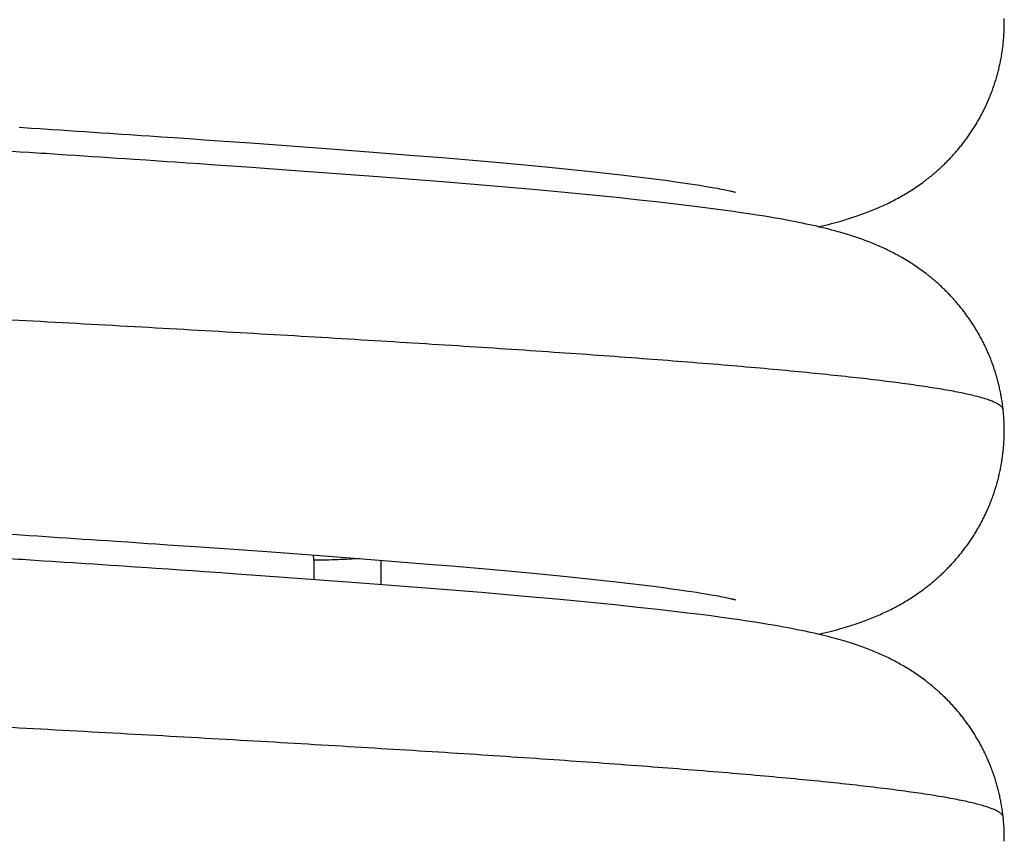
# Model space of a CAD drawing. Header units: millimetres. Extents: x 0 to 210, y 0 to 297.
# Tile 44 of 88: x 128.318 to 129.092, y 157.259 to 157.904. Entities that reach past the tile are written whole.
import ezdxf

# ---------------------------------------------------------------- set-up
doc = ezdxf.new("R2010")
doc.units = ezdxf.units.MM
doc.header["$LTSCALE"] = 19.36
doc.layers.get('0').update_dxf_attribs({"linetype": 'CONTINUOUS'})

msp = doc.modelspace()

# ---------------------------------------------------------------- linework, layer by layer
at = {"color": 7, "linetype": 'Continuous'}
for p, q in [((128.32758, 157.81859), (128.33408, 157.81817)), ((128.3438, 157.81753), (128.35026, 157.8171)), ((128.35026, 157.8171), (128.3567, 157.81668)), ((128.3567, 157.81668), (128.36314, 157.81625)), ((128.36314, 157.81625), (128.36956, 157.81583)), ((128.36956, 157.81583), (128.37596, 157.8154)), ((128.37596, 157.8154), (128.38235, 157.81498)), ((128.38235, 157.81498), (128.38873, 157.81455)), ((128.38873, 157.81455), (128.39825, 157.81391)), ((128.39825, 157.81391), (128.40458, 157.81348)), ((128.40458, 157.81348), (128.41404, 157.81284)), ((128.41404, 157.81284), (128.42032, 157.81242)), ((128.42032, 157.81242), (128.4297, 157.81178)), ((128.4297, 157.81178), (128.43902, 157.81114)), ((128.43902, 157.81114), (128.45137, 157.81029)), ((128.45137, 157.81029), (128.46362, 157.80944)), ((128.46362, 157.80944), (128.47878, 157.80838)), ((128.47878, 157.80838), (128.49968, 157.80689)), ((128.49968, 157.80689), (128.53466, 157.80436)), ((128.3454, 157.79807), (128.33875, 157.7985)), ((128.53466, 157.80436), (128.56578, 157.80204)), ((128.56578, 157.80204), (128.59588, 157.79973)), ((128.59588, 157.79973), (128.62485, 157.79743)), ((128.36199, 157.79698), (128.35537, 157.79741)), ((128.36861, 157.79654), (128.36199, 157.79698)), ((128.37521, 157.79611), (128.36861, 157.79654)), ((128.3818, 157.79567), (128.37521, 157.79611)), ((128.38837, 157.79524), (128.3818, 157.79567)), ((128.39493, 157.7948), (128.38837, 157.79524)), ((128.40148, 157.79437), (128.39493, 157.7948)), ((128.408, 157.79393), (128.40148, 157.79437)), ((128.41776, 157.79328), (128.408, 157.79393)), ((128.42424, 157.79284), (128.41776, 157.79328)), ((128.43393, 157.79218), (128.42424, 157.79284)), ((128.44036, 157.79175), (128.43393, 157.79218)), ((128.44996, 157.79109), (128.44036, 157.79175)), ((128.45952, 157.79044), (128.44996, 157.79109)), ((128.62485, 157.79743), (128.65009, 157.79536)), ((128.65009, 157.79536), (128.67425, 157.7933)), ((128.67425, 157.7933), (128.69509, 157.79146)), ((128.69509, 157.79146), (128.71503, 157.78963)), ((128.4722, 157.78956), (128.45952, 157.79044)), ((128.48479, 157.78869), (128.4722, 157.78956)), ((128.50042, 157.78759), (128.48479, 157.78869)), ((128.53127, 157.7854), (128.50042, 157.78759)), ((128.59968, 157.78033), (128.53127, 157.7854)), ((128.71503, 157.78963), (128.734, 157.78782)), ((128.734, 157.78782), (128.75193, 157.78604)), ((128.75193, 157.78604), (128.76694, 157.78448)), ((128.76694, 157.78448), (128.78105, 157.78295)), ((128.78105, 157.78295), (128.79268, 157.78164)), ((128.6503, 157.77635), (128.59968, 157.78033)), ((128.69067, 157.773), (128.6503, 157.77635)), ((128.79268, 157.78164), (128.80365, 157.78034)), ((128.80365, 157.78034), (128.81251, 157.77926)), ((128.81251, 157.77926), (128.82084, 157.77819)), ((128.82084, 157.77819), (128.82737, 157.77733)), ((128.82737, 157.77733), (128.83351, 157.77648)), ((128.83351, 157.77648), (128.83927, 157.77566)), ((128.83927, 157.77566), (128.84464, 157.77487)), ((129.02648, 157.77511), (129.02764, 157.77596)), ((128.72172, 157.77028), (128.69067, 157.773)), ((128.7491, 157.76775), (128.72172, 157.77028)), ((128.7707, 157.76566), (128.7491, 157.76775)), ((128.84464, 157.77487), (128.84864, 157.77426)), ((128.84864, 157.77426), (128.85239, 157.77367)), ((128.85239, 157.77367), (128.85587, 157.7731)), ((128.85587, 157.7731), (128.8591, 157.77256)), ((128.8591, 157.77256), (128.86207, 157.77204)), ((128.86207, 157.77204), (128.86414, 157.77167)), ((128.86414, 157.77167), (128.86607, 157.77132)), ((128.86607, 157.77132), (128.86788, 157.77098)), ((128.86788, 157.77098), (128.86954, 157.77066)), ((128.86954, 157.77066), (128.87108, 157.77035)), ((128.87108, 157.77035), (128.87248, 157.77007)), ((128.87248, 157.77007), (128.87376, 157.7698)), ((128.87376, 157.7698), (128.87491, 157.76955)), ((128.87491, 157.76955), (128.87594, 157.76932)), ((128.87594, 157.76932), (128.87685, 157.76912)), ((128.87685, 157.76912), (128.87765, 157.76893)), ((128.87765, 157.76893), (128.87834, 157.76877)), ((128.87834, 157.76877), (128.87892, 157.76863)), ((128.87892, 157.76863), (128.87941, 157.7685)), ((128.87941, 157.7685), (128.8798, 157.7684)), ((128.88019, 157.7683), (128.88032, 157.76826)), ((128.88032, 157.76826), (128.88042, 157.76824)), ((128.88042, 157.76824), (128.88049, 157.76822)), ((129.01395, 157.76687), (129.01508, 157.76755)), ((129.01508, 157.76755), (129.01621, 157.76824)), ((129.01621, 157.76824), (129.01734, 157.76895)), ((129.01734, 157.76895), (129.01847, 157.76966)), ((129.01847, 157.76966), (129.01961, 157.7704)), ((129.01961, 157.7704), (129.02076, 157.77115)), ((129.02076, 157.77115), (129.02191, 157.77192)), ((129.02191, 157.77192), (129.02305, 157.7727)), ((129.02305, 157.7727), (129.0242, 157.77349)), ((129.0242, 157.77349), (129.02534, 157.77429)), ((129.02534, 157.77429), (129.02648, 157.77511)), ((128.78928, 157.76378), (128.7707, 157.76566)), ((128.80511, 157.76211), (128.78928, 157.76378)), ((128.82056, 157.7604), (128.80511, 157.76211)), ((128.8335, 157.7589), (128.82056, 157.7604)), ((129.00016, 157.75944), (129.00133, 157.76002)), ((129.00133, 157.76002), (129.00249, 157.7606)), ((129.00249, 157.7606), (129.00365, 157.76118)), ((129.00365, 157.76118), (129.0048, 157.76178)), ((129.0048, 157.76178), (129.00595, 157.76238)), ((129.00595, 157.76238), (129.00709, 157.76298)), ((129.00709, 157.76298), (129.00823, 157.7636)), ((129.00823, 157.7636), (129.00937, 157.76423)), ((129.00937, 157.76423), (129.01051, 157.76487)), ((129.01051, 157.76487), (129.01166, 157.76553)), ((129.01166, 157.76553), (129.01281, 157.7662)), ((129.01281, 157.7662), (129.01395, 157.76687)), ((128.84409, 157.75763), (128.8335, 157.7589)), ((128.8545, 157.75633), (128.84409, 157.75763)), ((128.86273, 157.75526), (128.8545, 157.75633)), ((128.8709, 157.75417), (128.86273, 157.75526)), ((128.87901, 157.75303), (128.8709, 157.75417)), ((128.88502, 157.75216), (128.87901, 157.75303)), ((128.89102, 157.75127), (128.88502, 157.75216)), ((128.98255, 157.75193), (128.98392, 157.75245)), ((128.98392, 157.75245), (128.98527, 157.75297)), ((128.98527, 157.75297), (128.9866, 157.75349)), ((128.9866, 157.75349), (128.9879, 157.75402)), ((128.9879, 157.75402), (128.98919, 157.75454)), ((128.98919, 157.75454), (128.99046, 157.75507)), ((128.99046, 157.75507), (128.99173, 157.75561)), ((128.99173, 157.75561), (128.99298, 157.75615)), ((128.99298, 157.75615), (128.99422, 157.75669)), ((128.99422, 157.75669), (128.99544, 157.75723)), ((128.99544, 157.75723), (128.99663, 157.75778)), ((128.99663, 157.75778), (128.99781, 157.75833)), ((128.99781, 157.75833), (128.99899, 157.75888)), ((128.99899, 157.75888), (129.00016, 157.75944)), ((128.89714, 157.75032), (128.89102, 157.75127)), ((128.90343, 157.74931), (128.89714, 157.75032)), ((128.90764, 157.74861), (128.90343, 157.74931)), ((128.91177, 157.74791), (128.90764, 157.74861)), ((128.91577, 157.7472), (128.91177, 157.74791)), ((128.91961, 157.74651), (128.91577, 157.7472)), ((128.92325, 157.74583), (128.91961, 157.74651)), ((128.92669, 157.74517), (128.92325, 157.74583)), ((128.92995, 157.74452), (128.92669, 157.74517)), ((128.93305, 157.74389), (128.92995, 157.74452)), ((128.95801, 157.74415), (128.96013, 157.74473)), ((128.96013, 157.74473), (128.96217, 157.7453)), ((128.96507, 157.74614), (128.9669, 157.74668)), ((128.9669, 157.74668), (128.96866, 157.74722)), ((128.96866, 157.74722), (128.97036, 157.74775)), ((128.97036, 157.74775), (128.97201, 157.74828)), ((128.97201, 157.74828), (128.97363, 157.7488)), ((128.97363, 157.7488), (128.9752, 157.74932)), ((128.9752, 157.74932), (128.97673, 157.74985)), ((128.97673, 157.74985), (128.97823, 157.75037)), ((128.97823, 157.75037), (128.9797, 157.75089)), ((128.9797, 157.75089), (128.98114, 157.75141)), ((128.98114, 157.75141), (128.98255, 157.75193)), ((128.93602, 157.74327), (128.93305, 157.74389)), ((128.93888, 157.74266), (128.93602, 157.74327)), ((128.94163, 157.74205), (128.93888, 157.74266)), ((128.94428, 157.74145), (128.94163, 157.74205)), ((128.94683, 157.74086), (128.94428, 157.74145)), ((128.94928, 157.74027), (128.94683, 157.74086)), ((128.94868, 157.74177), (128.95115, 157.74238)), ((128.95163, 157.73969), (128.94928, 157.74027)), ((128.95115, 157.74238), (128.95352, 157.74297)), ((128.9539, 157.73912), (128.95163, 157.73969)), ((128.95352, 157.74297), (128.9558, 157.74356)), ((128.95609, 157.73855), (128.9539, 157.73912)), ((128.9558, 157.74356), (128.95801, 157.74415)), ((128.96122, 157.73715), (128.95922, 157.73771)), ((128.96316, 157.73661), (128.96122, 157.73715)), ((128.96502, 157.73606), (128.96316, 157.73661)), ((128.96683, 157.73553), (128.96502, 157.73606)), ((128.96859, 157.73499), (128.96683, 157.73553)), ((128.9703, 157.73446), (128.96859, 157.73499)), ((128.97196, 157.73393), (128.9703, 157.73446)), ((128.97358, 157.7334), (128.97196, 157.73393)), ((128.97515, 157.73288), (128.97358, 157.7334)), ((128.97667, 157.73236), (128.97515, 157.73288)), ((128.97816, 157.73184), (128.97667, 157.73236)), ((128.97961, 157.73133), (128.97816, 157.73184)), ((128.98102, 157.73081), (128.97961, 157.73133)), ((128.98242, 157.7303), (128.98102, 157.73081)), ((128.98379, 157.72978), (128.98242, 157.7303)), ((128.98514, 157.72926), (128.98379, 157.72978)), ((128.98647, 157.72874), (128.98514, 157.72926)), ((128.98778, 157.72822), (128.98647, 157.72874)), ((128.98906, 157.72769), (128.98778, 157.72822)), ((128.99032, 157.72717), (128.98906, 157.72769)), ((128.99156, 157.72665), (128.99032, 157.72717)), ((128.99279, 157.72612), (128.99156, 157.72665)), ((128.994, 157.72558), (128.99279, 157.72612)), ((128.99521, 157.72504), (128.994, 157.72558)), ((128.99641, 157.7245), (128.99521, 157.72504)), ((128.9976, 157.72395), (128.99641, 157.7245)), ((128.99878, 157.72339), (128.9976, 157.72395)), ((128.99995, 157.72283), (128.99878, 157.72339)), ((129.0011, 157.72227), (128.99995, 157.72283)), ((129.00225, 157.7217), (129.0011, 157.72227)), ((129.00339, 157.72113), (129.00225, 157.7217)), ((129.00452, 157.72054), (129.00339, 157.72113)), ((129.00566, 157.71995), (129.00452, 157.72054)), ((129.0068, 157.71935), (129.00566, 157.71995)), ((129.00792, 157.71874), (129.0068, 157.71935)), ((129.00904, 157.71812), (129.00792, 157.71874)), ((129.01015, 157.7175), (129.00904, 157.71812)), ((129.01126, 157.71687), (129.01015, 157.7175)), ((129.01236, 157.71623), (129.01126, 157.71687)), ((129.01347, 157.71558), (129.01236, 157.71623)), ((129.01458, 157.71492), (129.01347, 157.71558)), ((129.0157, 157.71424), (129.01458, 157.71492)), ((129.01681, 157.71355), (129.0157, 157.71424)), ((129.01791, 157.71286), (129.01681, 157.71355)), ((129.01901, 157.71215), (129.01791, 157.71286)), ((129.02011, 157.71144), (129.01901, 157.71215)), ((129.02122, 157.71071), (129.02011, 157.71144)), ((129.02233, 157.70996), (129.02122, 157.71071)), ((129.02345, 157.70919), (129.02233, 157.70996)), ((129.02456, 157.70842), (129.02345, 157.70919)), ((129.02568, 157.70763), (129.02456, 157.70842)), ((129.02679, 157.70682), (129.02568, 157.70763)), ((129.02791, 157.706), (129.02679, 157.70682)), ((129.02903, 157.70517), (129.02791, 157.706)), ((128.31931, 157.49913), (128.32587, 157.4987)), ((128.33568, 157.49806), (128.3422, 157.49763)), ((128.3422, 157.49763), (128.34871, 157.49721)), ((128.34871, 157.49721), (128.35519, 157.49678)), ((128.35519, 157.49678), (128.36167, 157.49635)), ((128.36167, 157.49635), (128.36812, 157.49592)), ((128.36812, 157.49592), (128.37456, 157.49549)), ((128.37456, 157.49549), (128.38097, 157.49507)), ((128.38097, 157.49507), (128.38737, 157.49464)), ((128.38737, 157.49464), (128.39374, 157.49421)), ((128.39374, 157.49421), (128.40326, 157.49357)), ((128.40326, 157.49357), (128.40958, 157.49315)), ((128.40958, 157.49315), (128.419, 157.49251)), ((128.419, 157.49251), (128.42526, 157.49208)), ((128.42526, 157.49208), (128.43459, 157.49144)), ((128.43459, 157.49144), (128.44695, 157.49059)), ((128.44695, 157.49059), (128.45616, 157.48996)), ((128.45616, 157.48996), (128.47138, 157.4889)), ((128.47138, 157.4889), (128.48645, 157.48783)), ((128.48645, 157.48783), (128.51604, 157.48572)), ((128.51604, 157.48572), (128.55051, 157.48319)), ((128.55051, 157.48319), (128.58097, 157.48089)), ((128.33681, 157.47863), (128.33015, 157.47906)), ((128.3534, 157.47754), (128.34678, 157.47798)), ((128.36988, 157.47646), (128.36331, 157.47689)), ((128.37644, 157.47603), (128.36988, 157.47646)), ((128.38299, 157.47559), (128.37644, 157.47603)), ((128.38951, 157.47516), (128.38299, 157.47559)), ((128.39602, 157.47473), (128.38951, 157.47516)), ((128.40253, 157.4743), (128.39602, 157.47473)), ((128.40901, 157.47386), (128.40253, 157.4743)), ((128.41872, 157.47321), (128.40901, 157.47386)), ((128.58097, 157.48089), (128.61023, 157.4786)), ((128.61023, 157.4786), (128.6359, 157.47653)), ((128.6359, 157.47653), (128.66065, 157.47447)), ((128.66065, 157.47447), (128.68438, 157.47241)), ((128.42518, 157.47278), (128.41872, 157.47321)), ((128.43484, 157.47212), (128.42518, 157.47278)), ((128.44446, 157.47147), (128.43484, 157.47212)), ((128.45404, 157.47081), (128.44446, 157.47147)), ((128.46359, 157.47016), (128.45404, 157.47081)), ((128.47624, 157.46929), (128.46359, 157.47016)), ((128.48882, 157.46841), (128.47624, 157.46929)), ((128.50751, 157.4671), (128.48882, 157.46841)), ((128.58283, 157.46161), (128.50751, 157.4671)), ((128.68438, 157.47241), (128.7048, 157.47058)), ((128.7048, 157.47058), (128.72424, 157.46876)), ((128.72424, 157.46876), (128.74268, 157.46697)), ((128.74268, 157.46697), (128.76011, 157.4652)), ((128.63733, 157.45739), (128.58283, 157.46161)), ((128.76011, 157.4652), (128.77472, 157.46364)), ((128.77472, 157.46364), (128.78679, 157.46231)), ((128.78679, 157.46231), (128.79817, 157.46099)), ((128.79817, 157.46099), (128.80734, 157.45989)), ((128.80734, 157.45989), (128.81598, 157.45881)), ((128.81598, 157.45881), (128.82406, 157.45777)), ((128.68114, 157.4538), (128.63733, 157.45739)), ((128.71513, 157.45086), (128.68114, 157.4538)), ((128.74273, 157.44835), (128.71513, 157.45086)), ((128.82406, 157.45777), (128.83037, 157.45692)), ((128.83037, 157.45692), (128.83628, 157.45609)), ((128.83628, 157.45609), (128.84182, 157.45529)), ((128.84182, 157.45529), (128.84599, 157.45467)), ((128.84599, 157.45467), (128.8499, 157.45406)), ((128.8499, 157.45406), (128.85355, 157.45348)), ((128.85355, 157.45348), (128.85695, 157.45292)), ((128.85695, 157.45292), (128.8601, 157.45239)), ((128.8601, 157.45239), (128.863, 157.45188)), ((128.863, 157.45188), (128.86501, 157.45152)), ((128.86501, 157.45152), (128.86688, 157.45117)), ((128.86688, 157.45117), (128.86862, 157.45084)), ((128.86862, 157.45084), (128.87022, 157.45053)), ((128.87022, 157.45053), (128.87169, 157.45023)), ((129.01865, 157.44978), (129.01978, 157.45052)), ((129.01978, 157.45052), (129.02093, 157.45127)), ((129.02093, 157.45127), (129.02207, 157.45204)), ((129.02207, 157.45204), (129.02321, 157.45282)), ((129.02321, 157.45282), (129.02435, 157.45361)), ((129.02435, 157.45361), (129.02549, 157.45441)), ((129.02549, 157.45441), (129.02663, 157.45523)), ((129.02663, 157.45523), (129.02778, 157.45607)), ((128.76694, 157.44603), (128.74273, 157.44835)), ((128.78569, 157.44415), (128.76694, 157.44603)), ((128.80388, 157.44224), (128.78569, 157.44415)), ((128.87169, 157.45023), (128.87304, 157.44996)), ((128.87304, 157.44996), (128.87425, 157.4497)), ((128.87425, 157.4497), (128.87535, 157.44946)), ((128.87535, 157.44946), (128.87631, 157.44925)), ((128.87631, 157.44925), (128.87717, 157.44905)), ((128.87717, 157.44905), (128.87791, 157.44888)), ((128.87791, 157.44888), (128.87855, 157.44872)), ((128.87855, 157.44872), (128.87909, 157.44859)), ((128.87909, 157.44859), (128.87953, 157.44848)), ((128.87953, 157.44848), (128.87988, 157.44839)), ((128.87988, 157.44839), (128.88014, 157.44832)), ((128.88014, 157.44832), (128.88027, 157.44828)), ((129.00616, 157.44249), (129.0073, 157.4431)), ((129.0073, 157.4431), (129.00844, 157.44372)), ((129.00844, 157.44372), (129.00958, 157.44435)), ((129.00958, 157.44435), (129.01072, 157.44499)), ((129.01072, 157.44499), (129.01186, 157.44565)), ((129.01186, 157.44565), (129.013, 157.44631)), ((129.013, 157.44631), (129.01414, 157.44699)), ((129.01414, 157.44699), (129.01527, 157.44767)), ((129.01527, 157.44767), (129.01639, 157.44836)), ((129.01639, 157.44836), (129.01752, 157.44906)), ((129.01752, 157.44906), (129.01865, 157.44978)), ((128.81934, 157.44054), (128.80388, 157.44224)), ((128.83227, 157.43905), (128.81934, 157.44054)), ((128.84281, 157.43779), (128.83227, 157.43905)), ((128.85313, 157.43651), (128.84281, 157.43779)), ((128.86131, 157.43546), (128.85313, 157.43651)), ((128.86943, 157.43437), (128.86131, 157.43546)), ((128.98927, 157.43456), (128.99055, 157.4351)), ((128.99055, 157.4351), (128.99183, 157.43564)), ((128.99183, 157.43564), (128.99309, 157.43619)), ((128.99309, 157.43619), (128.99434, 157.43674)), ((128.99434, 157.43674), (128.99556, 157.43729)), ((128.99556, 157.43729), (128.99677, 157.43784)), ((128.99677, 157.43784), (128.99796, 157.43839)), ((128.99796, 157.43839), (128.99914, 157.43895)), ((128.99914, 157.43895), (129.00032, 157.43952)), ((129.00032, 157.43952), (129.0015, 157.4401)), ((129.0015, 157.4401), (129.00268, 157.44069)), ((129.00268, 157.44069), (129.00385, 157.44128)), ((129.00385, 157.44128), (129.00501, 157.44188)), ((129.00501, 157.44188), (129.00616, 157.44249)), ((128.87751, 157.43325), (128.86943, 157.43437)), ((128.88354, 157.43238), (128.87751, 157.43325)), ((128.88957, 157.43149), (128.88354, 157.43238)), ((128.89569, 157.43055), (128.88957, 157.43149)), ((128.90198, 157.42955), (128.89569, 157.43055)), ((128.9062, 157.42885), (128.90198, 157.42955)), ((128.91036, 157.42815), (128.9062, 157.42885)), ((128.91442, 157.42744), (128.91036, 157.42815)), ((128.91833, 157.42674), (128.91442, 157.42744)), ((128.96682, 157.42664), (128.9686, 157.42719)), ((128.9686, 157.42719), (128.97032, 157.42772)), ((128.97032, 157.42772), (128.97199, 157.42826)), ((128.97199, 157.42826), (128.97361, 157.42878)), ((128.97361, 157.42878), (128.97519, 157.42931)), ((128.97519, 157.42931), (128.97673, 157.42983)), ((128.97673, 157.42983), (128.97824, 157.43036)), ((128.97824, 157.43036), (128.97972, 157.43089)), ((128.97972, 157.43089), (128.98117, 157.43141)), ((128.98117, 157.43141), (128.98258, 157.43194)), ((128.98258, 157.43194), (128.98397, 157.43246)), ((128.98397, 157.43246), (128.98532, 157.43298)), ((128.98532, 157.43298), (128.98666, 157.43351)), ((128.98666, 157.43351), (128.98797, 157.43404)), ((128.98797, 157.43404), (128.98927, 157.43456)), ((128.92206, 157.42605), (128.91833, 157.42674)), ((128.92559, 157.42538), (128.92206, 157.42605)), ((128.92892, 157.42472), (128.92559, 157.42538)), ((128.93209, 157.42408), (128.92892, 157.42472)), ((128.93512, 157.42346), (128.93209, 157.42408)), ((128.93804, 157.42283), (128.93512, 157.42346)), ((128.94084, 157.42222), (128.93804, 157.42283)), ((128.94353, 157.42161), (128.94084, 157.42222)), ((128.94612, 157.42101), (128.94353, 157.42161)), ((128.94861, 157.42042), (128.94612, 157.42101)), ((128.95101, 157.41983), (128.94861, 157.42042)), ((128.94905, 157.42185), (128.95143, 157.42243)), ((128.95331, 157.41926), (128.95101, 157.41983)), ((128.95143, 157.42243), (128.95372, 157.42301)), ((128.95372, 157.42301), (128.95593, 157.42358)), ((128.95593, 157.42358), (128.95806, 157.42415)), ((128.95806, 157.42415), (128.96012, 157.42471)), ((128.96012, 157.42471), (128.96212, 157.42527)), ((128.96499, 157.4261), (128.96682, 157.42664)), ((128.95553, 157.41868), (128.95331, 157.41926)), ((128.95767, 157.41812), (128.95553, 157.41868)), ((128.95973, 157.41756), (128.95767, 157.41812)), ((128.96172, 157.417), (128.95973, 157.41756)), ((128.96365, 157.41645), (128.96172, 157.417)), ((128.96551, 157.41591), (128.96365, 157.41645)), ((128.96731, 157.41537), (128.96551, 157.41591)), ((128.96906, 157.41484), (128.96731, 157.41537)), ((128.97075, 157.41431), (128.96906, 157.41484)), ((128.97239, 157.41378), (128.97075, 157.41431)), ((128.97398, 157.41326), (128.97239, 157.41378)), ((128.97553, 157.41274), (128.97398, 157.41326)), ((128.97703, 157.41223), (128.97553, 157.41274)), ((128.9785, 157.41171), (128.97703, 157.41223)), ((128.97994, 157.4112), (128.9785, 157.41171)), ((128.98134, 157.41069), (128.97994, 157.4112)), ((128.98272, 157.41018), (128.98134, 157.41069)), ((128.98407, 157.40967), (128.98272, 157.41018)), ((128.98541, 157.40915), (128.98407, 157.40967)), ((128.98673, 157.40863), (128.98541, 157.40915)), ((128.98802, 157.40812), (128.98673, 157.40863)), ((128.98929, 157.4076), (128.98802, 157.40812)), ((128.99053, 157.40708), (128.98929, 157.4076)), ((128.99176, 157.40656), (128.99053, 157.40708)), ((128.99297, 157.40604), (128.99176, 157.40656)), ((128.99418, 157.40551), (128.99297, 157.40604)), ((128.99538, 157.40497), (128.99418, 157.40551)), ((128.99656, 157.40443), (128.99538, 157.40497)), ((128.99774, 157.40389), (128.99656, 157.40443)), ((128.99891, 157.40334), (128.99774, 157.40389)), ((129.00006, 157.40278), (128.99891, 157.40334)), ((129.00121, 157.40222), (129.00006, 157.40278)), ((129.00234, 157.40166), (129.00121, 157.40222)), ((129.00347, 157.40109), (129.00234, 157.40166)), ((129.00459, 157.40051), (129.00347, 157.40109)), ((129.00572, 157.39992), (129.00459, 157.40051)), ((129.00684, 157.39933), (129.00572, 157.39992)), ((129.00796, 157.39873), (129.00684, 157.39933)), ((129.00907, 157.39812), (129.00796, 157.39873)), ((129.01017, 157.3975), (129.00907, 157.39812)), ((129.01127, 157.39688), (129.01017, 157.3975)), ((129.01236, 157.39625), (129.01127, 157.39688)), ((129.01346, 157.3956), (129.01236, 157.39625)), ((129.01456, 157.39494), (129.01346, 157.3956)), ((129.01567, 157.39427), (129.01456, 157.39494)), ((129.01677, 157.39359), (129.01567, 157.39427)), ((129.01787, 157.3929), (129.01677, 157.39359)), ((129.01896, 157.39221), (129.01787, 157.3929)), ((129.02005, 157.3915), (129.01896, 157.39221)), ((129.02115, 157.39077), (129.02005, 157.3915)), ((129.02225, 157.39003), (129.02115, 157.39077)), ((129.02336, 157.38927), (129.02225, 157.39003)), ((129.02447, 157.3885), (129.02336, 157.38927)), ((129.02557, 157.38772), (129.02447, 157.3885)), ((129.02668, 157.38693), (129.02557, 157.38772)), ((129.02779, 157.38612), (129.02668, 157.38693)), ((129.0289, 157.38528), (129.02779, 157.38612))]:
    msp.add_line(p, q, dxfattribs=at)
at = {"color": 9, "linetype": 'Continuous'}
msp.add_line((128.54929, 157.47921), (128.54929, 157.46409), dxfattribs=at)
at = {"color": 6, "linetype": 'Continuous'}
msp.add_line((128.60185, 157.47926), (128.60185, 157.46016), dxfattribs=at)
at = {"color": 7, "linetype": 'Continuous'}
for points in [[(129.02764, 157.77596), (129.02822, 157.77639), (129.02881, 157.77683), (129.02939, 157.77727), (129.02998, 157.77771), (129.03056, 157.77816), (129.03114, 157.77861), (129.03173, 157.77907), (129.03231, 157.77953), (129.03289, 157.78), (129.03348, 157.78047), (129.03407, 157.78095), (129.03466, 157.78143), (129.03525, 157.78192), (129.03585, 157.78243), (129.03646, 157.78293), (129.03706, 157.78345), (129.03766, 157.78397), (129.03826, 157.78449), (129.03886, 157.78502), (129.03946, 157.78555), (129.04006, 157.78608), (129.04066, 157.78663), (129.04126, 157.78718), (129.04187, 157.78774), (129.04248, 157.78831), (129.04309, 157.78889), (129.0437, 157.78947), (129.04431, 157.79005), (129.04491, 157.79064), (129.04552, 157.79124), (129.04612, 157.79184), (129.04672, 157.79245), (129.04732, 157.79306), (129.04792, 157.79368), (129.04852, 157.7943), (129.04912, 157.79493), (129.04972, 157.79556), (129.05032, 157.7962), (129.05091, 157.79685), (129.0515, 157.7975), (129.05209, 157.79815), (129.05268, 157.79881), (129.05326, 157.79948), (129.05385, 157.80015), (129.05443, 157.80083), (129.05501, 157.80151), (129.05559, 157.8022), (129.05617, 157.80289), (129.05675, 157.80359), (129.05732, 157.8043), (129.05789, 157.80501), (129.05846, 157.80573), (129.05903, 157.80645), (129.05959, 157.80718), (129.06015, 157.80791), (129.06071, 157.80865), (129.06126, 157.8094), (129.06182, 157.81015), (129.06236, 157.8109), (129.06291, 157.81166), (129.06345, 157.81243), (129.06399, 157.8132), (129.06453, 157.81397), (129.06506, 157.81475), (129.06559, 157.81554), (129.06611, 157.81633), (129.06664, 157.81712), (129.06715, 157.81792), (129.06767, 157.81873), (129.06817, 157.81953), (129.06868, 157.82035), (129.06918, 157.82116), (129.06968, 157.82199), (129.07017, 157.82281), (129.07066, 157.82365), (129.07114, 157.82448), (129.07162, 157.82532), (129.0721, 157.82617), (129.07257, 157.82701), (129.07303, 157.82787), (129.07349, 157.82872), (129.07395, 157.82959), (129.0744, 157.83045), (129.07485, 157.83132), (129.07529, 157.83219), (129.07573, 157.83307), (129.07616, 157.83395), (129.07658, 157.83483), (129.07701, 157.83572), (129.07742, 157.83661), (129.07783, 157.83751), (129.07824, 157.83841), (129.07864, 157.83931), (129.07903, 157.84021), (129.07942, 157.84112), (129.0798, 157.84203), (129.08018, 157.84295), (129.08055, 157.84386), (129.08092, 157.84478), (129.08128, 157.84571), (129.08164, 157.84663), (129.08199, 157.84756), (129.08233, 157.8485), (129.08267, 157.84943), (129.083, 157.85037), (129.08333, 157.85131), (129.08365, 157.85225), (129.08396, 157.8532), (129.08427, 157.85415), (129.08457, 157.8551), (129.08487, 157.85605), (129.08516, 157.85701), (129.08544, 157.85796), (129.08572, 157.85892), (129.08599, 157.85988), (129.08626, 157.86085), (129.08652, 157.86181), (129.08677, 157.86278), (129.08702, 157.86375), (129.08726, 157.86472), (129.08749, 157.8657), (129.08772, 157.86667), (129.08794, 157.86765), (129.08816, 157.86863), (129.08837, 157.86961), (129.08857, 157.87059), (129.08877, 157.87158), (129.08896, 157.87256), (129.08914, 157.87355), (129.08932, 157.87454), (129.08949, 157.87553), (129.08965, 157.87652), (129.08981, 157.87751), (129.08996, 157.8785), (129.09011, 157.8795), (129.09024, 157.88049), (129.09038, 157.88149), (129.0905, 157.88248), (129.09062, 157.88348), (129.09073, 157.88448), (129.09084, 157.88548), (129.09094, 157.88648), (129.09103, 157.88748), (129.09112, 157.88849), (129.0912, 157.88949), (129.09127, 157.89049), (129.09134, 157.89149), (129.09139, 157.8925), (129.09145, 157.8935), (129.09149, 157.89451), (129.09153, 157.89551), (129.09157, 157.89652), (129.09159, 157.89752), (129.09161, 157.89853), (129.09163, 157.89954), (129.09164, 157.90054), (129.09164, 157.90155), (129.09163, 157.90256), (129.09162, 157.90356), (129.0916, 157.90457)], [(128.3178, 157.81923), (128.32433, 157.8188), (128.32758, 157.81859)], [(128.33408, 157.81817), (128.34056, 157.81774), (128.3438, 157.81753)], [(128.31874, 157.7998), (128.31539, 157.80002), (128.3087, 157.80045)], [(128.32875, 157.79915), (128.32542, 157.79937), (128.31874, 157.7998)], [(128.33875, 157.7985), (128.33542, 157.79872), (128.32875, 157.79915)], [(128.35537, 157.79741), (128.35205, 157.79763), (128.3454, 157.79807)], [(128.8798, 157.7684), (128.8801, 157.76832), (128.88019, 157.7683)], [(128.96217, 157.7453), (128.96316, 157.74558), (128.96507, 157.74614)], [(128.94582, 157.74109), (128.94612, 157.74116), (128.94868, 157.74177)], [(128.95922, 157.73771), (128.9582, 157.73799), (128.95609, 157.73855)], [(129.09072, 157.59749), (129.09062, 157.59839), (129.09051, 157.59935), (129.09039, 157.60032), (129.09026, 157.6013), (129.09012, 157.60229), (129.08998, 157.60329), (129.08983, 157.60428), (129.08968, 157.60528), (129.08951, 157.60627), (129.08935, 157.60726), (129.08917, 157.60824), (129.08899, 157.60923), (129.0888, 157.61022), (129.08861, 157.6112), (129.08841, 157.61218), (129.0882, 157.61316), (129.08799, 157.61414), (129.08777, 157.61512), (129.08755, 157.6161), (129.08731, 157.61707), (129.08708, 157.61804), (129.08683, 157.61901), (129.08658, 157.61998), (129.08632, 157.62094), (129.08606, 157.62191), (129.08579, 157.62287), (129.08552, 157.62383), (129.08524, 157.62479), (129.08495, 157.62574), (129.08465, 157.6267), (129.08435, 157.62765), (129.08405, 157.6286), (129.08374, 157.62954), (129.08342, 157.63049), (129.0831, 157.63143), (129.08277, 157.63237), (129.08243, 157.6333), (129.08209, 157.63423), (129.08174, 157.63516), (129.08139, 157.63609), (129.08103, 157.63701), (129.08067, 157.63793), (129.0803, 157.63885), (129.07992, 157.63977), (129.07954, 157.64068), (129.07916, 157.64159), (129.07877, 157.64249), (129.07837, 157.6434), (129.07797, 157.6443), (129.07756, 157.64519), (129.07714, 157.64608), (129.07673, 157.64697), (129.0763, 157.64786), (129.07587, 157.64874), (129.07544, 157.64962), (129.075, 157.65049), (129.07456, 157.65136), (129.07411, 157.65223), (129.07365, 157.65309), (129.0732, 157.65394), (129.07273, 157.6548), (129.07226, 157.65565), (129.07179, 157.65649), (129.07132, 157.65733), (129.07083, 157.65817), (129.07035, 157.659), (129.06986, 157.65983), (129.06936, 157.66066), (129.06886, 157.66147), (129.06836, 157.66229), (129.06785, 157.6631), (129.06734, 157.66391), (129.06683, 157.66471), (129.06631, 157.6655), (129.06579, 157.66629), (129.06526, 157.66708), (129.06473, 157.66786), (129.0642, 157.66864), (129.06366, 157.66941), (129.06312, 157.67017), (129.06258, 157.67094), (129.06203, 157.67169), (129.06148, 157.67244), (129.06093, 157.67319), (129.06037, 157.67393), (129.05981, 157.67466), (129.05925, 157.67539), (129.05869, 157.67612), (129.05812, 157.67684), (129.05755, 157.67755), (129.05698, 157.67826), (129.05641, 157.67896), (129.05583, 157.67966), (129.05525, 157.68035), (129.05467, 157.68104), (129.05409, 157.68172), (129.05351, 157.68239), (129.05292, 157.68306), (129.05233, 157.68372), (129.05175, 157.68438), (129.05116, 157.68503), (129.05056, 157.68568), (129.04997, 157.68632), (129.04937, 157.68696), (129.04877, 157.68759), (129.04817, 157.68821), (129.04757, 157.68884), (129.04697, 157.68945), (129.04637, 157.69005), (129.04577, 157.69065), (129.04518, 157.69124), (129.04458, 157.69183), (129.04399, 157.6924), (129.0434, 157.69297), (129.04281, 157.69353), (129.04222, 157.69408), (129.04164, 157.69462), (129.04106, 157.69516), (129.04048, 157.69569), (129.0399, 157.69621), (129.03932, 157.69673), (129.03874, 157.69725), (129.03816, 157.69776), (129.03758, 157.69826), (129.037, 157.69876), (129.03642, 157.69925), (129.03584, 157.69974), (129.03527, 157.70022), (129.0347, 157.70069), (129.03413, 157.70116), (129.03356, 157.70162), (129.03299, 157.70208), (129.03243, 157.70253), (129.03186, 157.70298), (129.0313, 157.70342), (129.03073, 157.70387), (129.03016, 157.7043), (129.02903, 157.70517)], [(129.02778, 157.45607), (129.02836, 157.45651), (129.02895, 157.45694), (129.02953, 157.45738), (129.03011, 157.45783), (129.03069, 157.45827), (129.03127, 157.45872), (129.03185, 157.45918), (129.03243, 157.45964), (129.03302, 157.46011), (129.0336, 157.46058), (129.03419, 157.46105), (129.03478, 157.46154), (129.03537, 157.46203), (129.03597, 157.46253), (129.03657, 157.46304), (129.03717, 157.46356), (129.03777, 157.46407), (129.03837, 157.46459), (129.03896, 157.46512), (129.03956, 157.46565), (129.04015, 157.46618), (129.04075, 157.46673), (129.04135, 157.46728), (129.04196, 157.46784), (129.04257, 157.46841), (129.04318, 157.46899), (129.04379, 157.46957), (129.04439, 157.47015), (129.04499, 157.47074), (129.04559, 157.47133), (129.0462, 157.47193), (129.0468, 157.47254), (129.0474, 157.47315), (129.048, 157.47377), (129.04859, 157.47439), (129.04919, 157.47502), (129.04979, 157.47565), (129.05038, 157.47629), (129.05097, 157.47693), (129.05156, 157.47758), (129.05215, 157.47824), (129.05274, 157.4789), (129.05332, 157.47956), (129.0539, 157.48023), (129.05448, 157.48091), (129.05506, 157.48159), (129.05564, 157.48228), (129.05622, 157.48297), (129.05679, 157.48367), (129.05736, 157.48438), (129.05793, 157.48509), (129.0585, 157.48581), (129.05906, 157.48653), (129.05963, 157.48726), (129.06018, 157.48799), (129.06074, 157.48873), (129.06129, 157.48947), (129.06185, 157.49022), (129.06239, 157.49098), (129.06294, 157.49173), (129.06348, 157.4925), (129.06402, 157.49327), (129.06455, 157.49404), (129.06508, 157.49482), (129.06561, 157.49561), (129.06613, 157.4964), (129.06665, 157.49719), (129.06717, 157.49799), (129.06768, 157.49879), (129.06819, 157.4996), (129.06869, 157.50041), (129.06919, 157.50122), (129.06969, 157.50205), (129.07018, 157.50287), (129.07066, 157.5037), (129.07115, 157.50454), (129.07163, 157.50538), (129.0721, 157.50622), (129.07257, 157.50707), (129.07303, 157.50792), (129.07349, 157.50878), (129.07395, 157.50964), (129.0744, 157.5105), (129.07485, 157.51137), (129.07529, 157.51224), (129.07572, 157.51311), (129.07615, 157.51399), (129.07658, 157.51488), (129.077, 157.51576), (129.07741, 157.51665), (129.07782, 157.51755), (129.07823, 157.51844), (129.07862, 157.51934), (129.07902, 157.52025), (129.07941, 157.52116), (129.07979, 157.52207), (129.08017, 157.52298), (129.08054, 157.5239), (129.0809, 157.52482), (129.08126, 157.52574), (129.08162, 157.52666), (129.08197, 157.52759), (129.08231, 157.52852), (129.08265, 157.52946), (129.08298, 157.5304), (129.0833, 157.53133), (129.08362, 157.53228), (129.08394, 157.53322), (129.08424, 157.53417), (129.08455, 157.53512), (129.08484, 157.53607), (129.08513, 157.53702), (129.08541, 157.53798), (129.08569, 157.53894), (129.08596, 157.5399), (129.08623, 157.54086), (129.08649, 157.54183), (129.08674, 157.5428), (129.08699, 157.54377), (129.08723, 157.54474), (129.08746, 157.54571), (129.08769, 157.54669), (129.08791, 157.54766), (129.08813, 157.54864), (129.08834, 157.54962), (129.08854, 157.5506), (129.08873, 157.55159), (129.08892, 157.55257), (129.08911, 157.55356), (129.08928, 157.55455), (129.08945, 157.55553), (129.08962, 157.55652), (129.08978, 157.55752), (129.08993, 157.55851), (129.09007, 157.5595), (129.09021, 157.5605), (129.09034, 157.56149), (129.09047, 157.56249), (129.09059, 157.56349), (129.0907, 157.56448), (129.0908, 157.56548), (129.0909, 157.56648), (129.09099, 157.56748), (129.09108, 157.56849), (129.09116, 157.56949), (129.09123, 157.57049), (129.0913, 157.57149), (129.09136, 157.5725), (129.09141, 157.5735), (129.09146, 157.5745), (129.0915, 157.57551), (129.09153, 157.57651), (129.09156, 157.57752), (129.09158, 157.57852), (129.09159, 157.57953), (129.0916, 157.58053), (129.0916, 157.58154), (129.09159, 157.58255), (129.09158, 157.58355), (129.09156, 157.58456), (129.09153, 157.58556), (129.0915, 157.58657), (129.09146, 157.58757), (129.09142, 157.58857), (129.09136, 157.58958), (129.0913, 157.59058), (129.09124, 157.59159), (129.09117, 157.59259), (129.09109, 157.59359), (129.091, 157.59459), (129.09091, 157.59557), (129.09082, 157.59655), (129.09072, 157.59749)], [(128.30945, 157.49977), (128.31602, 157.49935), (128.31931, 157.49913)], [(128.32587, 157.4987), (128.33241, 157.49828), (128.33568, 157.49806)], [(128.32013, 157.47971), (128.31678, 157.47993), (128.31007, 157.48036)], [(128.33015, 157.47906), (128.32681, 157.47928), (128.32013, 157.47971)], [(128.34678, 157.47798), (128.34346, 157.47819), (128.33681, 157.47863)], [(128.36331, 157.47689), (128.36001, 157.47711), (128.3534, 157.47754)], [(128.88027, 157.44828), (128.88036, 157.44826), (128.88039, 157.44825)], [(128.94582, 157.42108), (128.94658, 157.42126), (128.94905, 157.42185)], [(128.96212, 157.42527), (128.96309, 157.42555), (128.96499, 157.4261)], [(129.09076, 157.27749), (129.09066, 157.2784), (129.09055, 157.27935), (129.09043, 157.28032), (129.0903, 157.28131), (129.09017, 157.2823), (129.09002, 157.28329), (129.08987, 157.28429), (129.08972, 157.28529), (129.08956, 157.28628), (129.08939, 157.28727), (129.08921, 157.28825), (129.08903, 157.28924), (129.08885, 157.29023), (129.08865, 157.29121), (129.08845, 157.29219), (129.08824, 157.29318), (129.08803, 157.29415), (129.08781, 157.29513), (129.08759, 157.29611), (129.08735, 157.29708), (129.08712, 157.29805), (129.08687, 157.29902), (129.08662, 157.29999), (129.08636, 157.30096), (129.0861, 157.30192), (129.08583, 157.30288), (129.08556, 157.30385), (129.08527, 157.3048), (129.08499, 157.30576), (129.08469, 157.30671), (129.08439, 157.30767), (129.08409, 157.30862), (129.08377, 157.30956), (129.08346, 157.31051), (129.08313, 157.31145), (129.0828, 157.31239), (129.08247, 157.31332), (129.08213, 157.31426), (129.08178, 157.31519), (129.08143, 157.31611), (129.08107, 157.31704), (129.0807, 157.31796), (129.08033, 157.31888), (129.07996, 157.31979), (129.07958, 157.3207), (129.07919, 157.32161), (129.0788, 157.32252), (129.0784, 157.32342), (129.078, 157.32432), (129.07759, 157.32522), (129.07717, 157.32611), (129.07676, 157.327), (129.07633, 157.32789), (129.0759, 157.32877), (129.07547, 157.32965), (129.07503, 157.33052), (129.07458, 157.33139), (129.07413, 157.33226), (129.07368, 157.33312), (129.07322, 157.33398), (129.07276, 157.33483), (129.07229, 157.33568), (129.07181, 157.33653), (129.07134, 157.33737), (129.07085, 157.33821), (129.07037, 157.33904), (129.06988, 157.33987), (129.06938, 157.3407), (129.06888, 157.34152), (129.06838, 157.34233), (129.06787, 157.34315), (129.06736, 157.34395), (129.06684, 157.34475), (129.06632, 157.34555), (129.0658, 157.34634), (129.06527, 157.34713), (129.06474, 157.34791), (129.0642, 157.34869), (129.06367, 157.34946), (129.06312, 157.35023), (129.06258, 157.35099), (129.06203, 157.35175), (129.06148, 157.3525), (129.06093, 157.35324), (129.06037, 157.35399), (129.05981, 157.35472), (129.05925, 157.35545), (129.05868, 157.35618), (129.05811, 157.3569), (129.05754, 157.35761), (129.05697, 157.35832), (129.05639, 157.35903), (129.05582, 157.35972), (129.05524, 157.36042), (129.05465, 157.3611), (129.05407, 157.36178), (129.05349, 157.36246), (129.0529, 157.36313), (129.05231, 157.36379), (129.05172, 157.36445), (129.05113, 157.3651), (129.05053, 157.36575), (129.04994, 157.36639), (129.04934, 157.36703), (129.04874, 157.36767), (129.04814, 157.36829), (129.04754, 157.36891), (129.04693, 157.36953), (129.04633, 157.37014), (129.04573, 157.37073), (129.04513, 157.37133), (129.04453, 157.37191), (129.04394, 157.37249), (129.04334, 157.37306), (129.04275, 157.37362), (129.04216, 157.37417), (129.04157, 157.37472), (129.04099, 157.37526), (129.0404, 157.37579), (129.03982, 157.37632), (129.03924, 157.37684), (129.03865, 157.37735), (129.03807, 157.37786), (129.03749, 157.37837), (129.0369, 157.37887), (129.03632, 157.37936), (129.03574, 157.37985), (129.03517, 157.38033), (129.03459, 157.38081), (129.03402, 157.38128), (129.03345, 157.38174), (129.03288, 157.3822), (129.03231, 157.38265), (129.03175, 157.3831), (129.03118, 157.38355), (129.03061, 157.38399), (129.03004, 157.38443), (129.0289, 157.38528)], [(129.09162, 157.25852), (129.09163, 157.25952), (129.09164, 157.26053), (129.09164, 157.26154), (129.09163, 157.26254), (129.09162, 157.26355), (129.0916, 157.26455), (129.09158, 157.26556), (129.09154, 157.26656), (129.0915, 157.26757), (129.09146, 157.26857), (129.09141, 157.26958), (129.09135, 157.27058), (129.09128, 157.27159), (129.09121, 157.27259), (129.09113, 157.27359), (129.09104, 157.27459), (129.09095, 157.27558), (129.09086, 157.27655), (129.09076, 157.27749)]]:
    msp.add_lwpolyline(points, dxfattribs=at)
at = {"color": 9, "linetype": 'Continuous'}
msp.add_arc((128.50496, 157.47923), 0.04433, 359.96886, 5.2524, dxfattribs=at)
for points, knots in [([(129.09072, 157.59749), (129.09069, 157.5977), (129.0906, 157.59813), (129.0903, 157.59877), (129.08987, 157.5994), (129.08929, 157.60003), (129.08857, 157.60065), (129.08736, 157.60153), (129.08546, 157.60261), (129.08274, 157.60385), (129.07945, 157.60509), (129.0756, 157.60633), (129.07119, 157.60757), (129.06622, 157.60881), (129.06068, 157.61006), (129.05459, 157.6113), (129.04538, 157.61302), (129.0325, 157.61515), (129.01542, 157.61762), (128.99622, 157.6201), (128.97494, 157.62259), (128.95163, 157.62508), (128.92636, 157.62758), (128.8992, 157.63007), (128.85939, 157.6335), (128.80541, 157.63774), (128.73594, 157.64269), (128.6607, 157.64765), (128.5804, 157.65261), (128.49581, 157.65759), (128.40775, 157.66257), (128.31709, 157.66756), (128.22475, 157.67252), (128.13157, 157.67748), (128.03843, 157.68245), (127.9462, 157.68744), (127.85579, 157.69243), (127.7681, 157.6974), (127.68399, 157.70237), (127.60426, 157.70733), (127.52967, 157.71229), (127.47104, 157.71651), (127.42722, 157.71993), (127.39686, 157.72243), (127.36828, 157.72492), (127.34155, 157.72742), (127.31674, 157.72991), (127.29392, 157.73239), (127.27314, 157.73487), (127.25444, 157.73735), (127.23786, 157.73982), (127.22541, 157.74195), (127.21654, 157.74368), (127.21071, 157.74493), (127.20544, 157.74617), (127.20073, 157.74742), (127.19657, 157.74866), (127.19298, 157.7499), (127.18995, 157.75114), (127.1878, 157.75222), (127.18638, 157.7531), (127.18551, 157.75372), (127.18478, 157.75435), (127.18419, 157.75497), (127.18374, 157.7556), (127.18344, 157.75624), (127.18329, 157.75688), (127.18328, 157.7573), (127.18331, 157.75751)], [0, 0, 0, 0, 0.000334, 0.000692, 0.001087, 0.001527, 0.002021, 0.002573, 0.003864, 0.005417, 0.007243, 0.009347, 0.011733, 0.014402, 0.017355, 0.020592, 0.024111, 0.031991, 0.040982, 0.051069, 0.062235, 0.07445, 0.087682, 0.101898, 0.117063, 0.150097, 0.186469, 0.225852, 0.267878, 0.312143, 0.358225, 0.405655, 0.453959, 0.502687, 0.551405, 0.599659, 0.646966, 0.692845, 0.736857, 0.778581, 0.817626, 0.853638, 0.870398, 0.886274, 0.901227, 0.915218, 0.92821, 0.94017, 0.951074, 0.960903, 0.969634, 0.977251, 0.980637, 0.983741, 0.986561, 0.9891, 0.991357, 0.993334, 0.995035, 0.996467, 0.997086, 0.997642, 0.99814, 0.998583, 0.99898, 0.99934, 0.999674, 1, 1, 1, 1]), ([(128.58532, 157.48055), (128.58264, 157.48034), (128.57696, 157.47998), (128.56811, 157.4796), (128.55878, 157.47934), (128.55245, 157.47924), (128.54929, 157.47921)], [0, 0, 0, 0, 0.223856, 0.4738, 0.736715, 1, 1, 1, 1]), ([(129.09076, 157.27749), (129.09074, 157.2777), (129.09064, 157.27813), (129.09035, 157.27877), (129.08991, 157.27939), (129.08933, 157.28002), (129.08861, 157.28064), (129.08739, 157.28152), (129.08549, 157.2826), (129.08275, 157.28383), (129.07945, 157.28507), (129.07559, 157.28631), (129.07116, 157.28756), (129.06617, 157.2888), (129.06063, 157.29005), (129.05453, 157.2913), (129.04531, 157.29303), (129.03242, 157.29516), (129.01534, 157.29765), (128.99614, 157.30013), (128.97488, 157.30261), (128.95161, 157.3051), (128.92637, 157.30758), (128.89922, 157.31007), (128.85942, 157.31349), (128.80542, 157.31772), (128.73591, 157.32269), (128.66064, 157.32767), (128.58036, 157.33263), (128.49584, 157.33759), (128.40785, 157.34255), (128.31722, 157.34753), (128.22483, 157.35251), (128.1316, 157.3575), (128.03844, 157.36248), (127.94625, 157.36745), (127.85592, 157.37241), (127.76828, 157.37737), (127.68416, 157.38235), (127.60438, 157.38734), (127.52974, 157.3923), (127.47111, 157.39652), (127.42732, 157.39991), (127.39698, 157.4024), (127.36843, 157.40489), (127.34171, 157.40738), (127.31691, 157.40988), (127.29408, 157.41237), (127.27327, 157.41486), (127.25454, 157.41735), (127.23794, 157.41983), (127.22546, 157.42197), (127.21657, 157.42369), (127.21072, 157.42494), (127.20544, 157.42618), (127.20071, 157.42742), (127.19656, 157.42866), (127.19296, 157.4299), (127.18994, 157.43113), (127.18779, 157.4322), (127.18637, 157.43307), (127.1855, 157.43369), (127.18477, 157.43432), (127.18418, 157.43494), (127.18373, 157.43557), (127.18343, 157.4362), (127.18327, 157.43684), (127.18327, 157.43727), (127.18329, 157.43747)], [0, 0, 0, 0, 0.000332, 0.000689, 0.001082, 0.001522, 0.002016, 0.002568, 0.003862, 0.005421, 0.007255, 0.009367, 0.011761, 0.014436, 0.017395, 0.020635, 0.024158, 0.032045, 0.041042, 0.051127, 0.062279, 0.074475, 0.087691, 0.101896, 0.117054, 0.150091, 0.186502, 0.225911, 0.267922, 0.31214, 0.358166, 0.405584, 0.453921, 0.502695, 0.551428, 0.599648, 0.646896, 0.692745, 0.736768, 0.778533, 0.817606, 0.853607, 0.870355, 0.886216, 0.901152, 0.915131, 0.928121, 0.940091, 0.951011, 0.960854, 0.969601, 0.977235, 0.98063, 0.983742, 0.98657, 0.989112, 0.99137, 0.993346, 0.995045, 0.996473, 0.997091, 0.997646, 0.998143, 0.998586, 0.998982, 0.999341, 0.999675, 1, 1, 1, 1])]:
    msp.add_open_spline(points, degree=3, knots=knots, dxfattribs=at)

doc.saveas('drawing.dxf')
